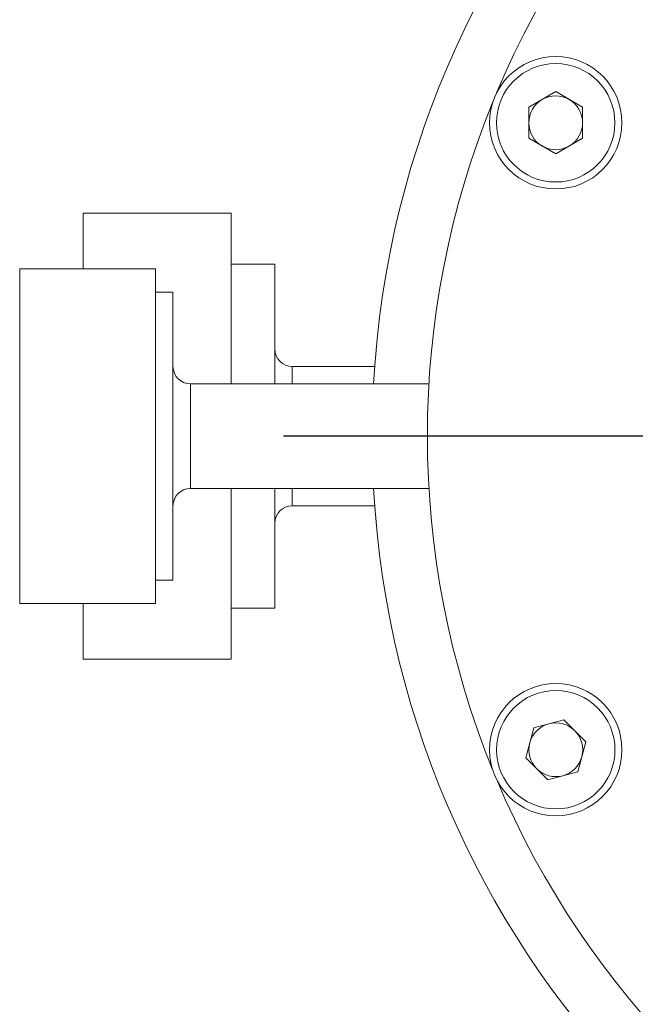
# Model space of a CAD drawing. Header units: inches. Extents: x 0.8 to 21, y 1.2 to 16.5.
# Tile 85 of 88: x 18 to 18.7, y 8 to 9.1. Entities that reach past the tile are written whole.
import ezdxf

# ---------------------------------------------------------------- set-up
doc = ezdxf.new("R2010")
doc.units = ezdxf.units.IN
doc.header["$MEASUREMENT"] = 0
doc.layers.add('SLD-0', color=7, linetype='Continuous')

# ---------------------------------------------------------------- blocks, each defined once
blk = doc.blocks.new('SW_CENTERMARKSYMBOL_9')
at = {"layer": 'SLD-0', "color": 0}
blk.add_line((-0.2, 0), (-1.1625, 0), dxfattribs=at)

msp = doc.modelspace()

# ---------------------------------------------------------------- linework, layer by layer
at = {"color": 7, "linetype": 'Continuous', "lineweight": 15}
for p, q in [((18.6359, 9.0192), (18.6055, 9.0016)), ((18.6359, 9.0192), (18.6663, 9.0016)), ((18.6055, 9.0016), (18.6055, 8.9665)), ((18.6663, 8.9665), (18.6663, 9.0016)), ((18.6359, 8.9489), (18.6055, 8.9665)), ((18.6663, 8.9665), (18.6359, 8.9489)), ((18.2693, 8.882), (18.1019, 8.882)), ((18.1019, 8.882), (18.1019, 8.819)), ((18.2693, 8.6891), (18.2693, 8.882)), ((18.3185, 8.8243), (18.2693, 8.8243)), ((18.3185, 8.8243), (18.3185, 8.6891)), ((18.1838, 8.819), (18.0303, 8.819)), ((18.0303, 8.819), (18.0303, 8.4411)), ((18.1838, 8.4411), (18.1838, 8.819)), ((18.2035, 8.7928), (18.1838, 8.7928)), ((18.2035, 8.7928), (18.2035, 8.4673)), ((18.4313, 8.7088), (18.3382, 8.7088)), ((18.3382, 8.6891), (18.3382, 8.7088)), ((18.4927, 8.6891), (18.2232, 8.6891)), ((18.2232, 8.6724), (18.2232, 8.6891)), ((18.2232, 8.571), (18.2232, 8.6724)), ((18.2232, 8.571), (18.4927, 8.571)), ((18.2693, 8.3781), (18.2693, 8.571)), ((18.3185, 8.571), (18.3185, 8.4358)), ((18.3382, 8.5513), (18.3382, 8.571)), ((18.3382, 8.5513), (18.4313, 8.5513)), ((18.1838, 8.4673), (18.2035, 8.4673)), ((18.0303, 8.4411), (18.1838, 8.4411)), ((18.1019, 8.4411), (18.1019, 8.3781)), ((18.2693, 8.4358), (18.3185, 8.4358)), ((18.1019, 8.3781), (18.2693, 8.3781)), ((18.6112, 8.3006), (18.6451, 8.3097)), ((18.6699, 8.2849), (18.6451, 8.3097)), ((18.6112, 8.3006), (18.6021, 8.2667)), ((18.6699, 8.2849), (18.6609, 8.251)), ((18.6021, 8.2667), (18.6269, 8.2419)), ((18.6609, 8.251), (18.6269, 8.2419))]:
    msp.add_line(p, q, dxfattribs=at)
for centre, radius in [((18.6359, 8.984), 0.0748), ((18.6359, 8.984), 0.0669), ((18.636, 8.2758), 0.0748), ((18.636, 8.2758), 0.0669)]:
    msp.add_circle(centre, radius, dxfattribs=at)
for centre, radius, start, end in [((19.4909, 8.6301), 1.0625, 93.1862, 176.8138), ((19.4909, 8.6301), 1, 112.8262, 157.1913), ((18.6359, 8.984), 0.0304, 120, 180), ((18.6359, 8.984), 0.0304, 60, 120), ((18.6359, 8.984), 0.0304, 0, 60), ((19.4909, 8.6301), 1, 157.8262, 202.1913), ((18.6359, 8.984), 0.0304, 180, 240), ((18.6359, 8.984), 0.0304, 300, 0), ((18.6359, 8.984), 0.0304, 240, 300), ((18.3382, 8.7285), 0.0197, 180, 270), ((18.2232, 8.7088), 0.0197, 180, 270), ((18.2232, 8.5513), 0.0197, 90, 180), ((19.4909, 8.6301), 1.0625, 183.1862, 266.8138), ((18.3382, 8.5316), 0.0197, 90, 180), ((18.636, 8.2758), 0.0304, 105, 165), ((18.636, 8.2758), 0.0304, 45, 105), ((18.636, 8.2758), 0.0304, 345, 45), ((18.636, 8.2758), 0.0304, 165, 225), ((18.636, 8.2758), 0.0304, 285, 345), ((18.636, 8.2758), 0.0304, 225, 285), ((19.4909, 8.6301), 1, 202.8262, 247.1913)]:
    msp.add_arc(centre, radius, start, end, dxfattribs=at)

# ---------------------------------------------------------------- block references
at = {"layer": 'SLD-0', "color": 7}
msp.add_blockref('SW_CENTERMARKSYMBOL_9', (19.4909, 8.6301), dxfattribs=at)

doc.saveas('drawing.dxf')
